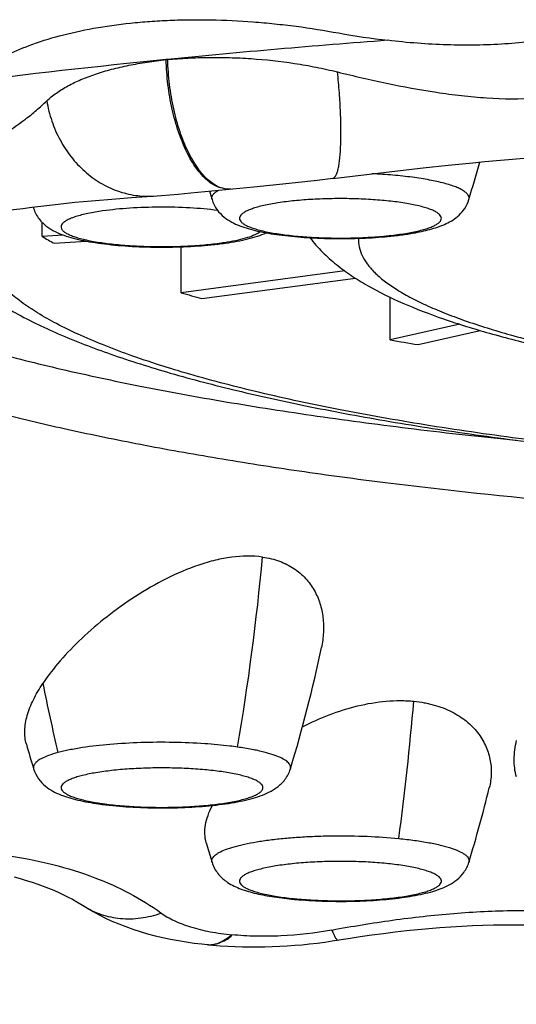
# Model space of a CAD drawing. Header units: millimetres. Extents: x -312 to 514, y -125 to 638.
# Tile 22 of 42: x -218.07 to -214.63, y 601.61 to 608.43. Entities that reach past the tile are written whole.
import ezdxf

# ---------------------------------------------------------------- set-up
doc = ezdxf.new("R2010")
doc.units = ezdxf.units.MM
doc.header["$LTSCALE"] = 23.1
doc.layers.get('0').update_dxf_attribs({"linetype": 'CONTINUOUS'})

msp = doc.modelspace()

# ---------------------------------------------------------------- linework, layer by layer
at = {"color": 7, "linetype": 'CONTINUOUS'}
for p, q in [((-215.2701, 607.4048), (-215.0968, 607.4234)), ((-215.8981, 607.3324), (-215.4478, 607.3849)), ((-215.4478, 607.3849), (-215.2701, 607.4048)), ((-216.8806, 607.2317), (-216.445, 607.2747)), ((-216.445, 607.2747), (-216.1569, 607.3042)), ((-216.1569, 607.3042), (-216.005, 607.3206)), ((-216.005, 607.3206), (-215.8981, 607.3327)), ((-217.2931, 607.1993), (-217.1142, 607.2113)), ((-217.0279, 607.2182), (-216.9697, 607.2233)), ((-216.9697, 607.2233), (-216.8806, 607.2317)), ((-217.9739, 607.1336), (-217.9715, 607.1258)), ((-217.4027, 607.1914), (-217.2931, 607.1993)), ((-217.9133, 606.9299), (-217.9133, 607.0282)), ((-217.7668, 606.9399), (-217.9133, 606.9299)), ((-217.8298, 606.8831), (-217.6081, 606.8982)), ((-216.6693, 606.88), (-216.6675, 606.8803)), ((-216.9477, 606.5404), (-216.9477, 606.8581)), ((-215.8131, 606.6908), (-216.9477, 606.5404)), ((-216.8051, 606.4993), (-215.7397, 606.6406)), ((-215.4986, 606.2128), (-215.4986, 606.5082)), ((-215.0174, 606.3216), (-215.4986, 606.2128)), ((-215.3064, 606.1804), (-214.8747, 606.278)), ((-217.4957, 602.9949), (-217.4936, 602.9947)), ((-216.7746, 602.7283), (-216.7345, 602.5929)), ((-217.6237, 602.2907), (-217.6234, 602.2906)), ((-216.7689, 602.0234), (-216.7687, 602.0234)), ((-216.7687, 602.0234), (-216.7591, 602.0224)), ((-216.7591, 602.0224), (-216.7588, 602.0224))]:
    msp.add_line(p, q, dxfattribs=at)
at = {"color": 9, "linetype": 'CONTINUOUS'}
for p, q in [((-215.5073, 606.9356), (-215.5038, 606.936)), ((-216.1849, 602.3437), (-216.1815, 602.3434)), ((-215.8615, 602.0543), (-215.8601, 602.0544))]:
    msp.add_line(p, q, dxfattribs=at)
at = {"color": 7, "linetype": 'CONTINUOUS'}
for points in [[(-215.0968, 607.4234), (-214.9274, 607.4406), (-214.844, 607.4487), (-214.7615, 607.4563), (-214.6798, 607.4636), (-214.5988, 607.4705), (-214.5185, 607.477), (-214.4389, 607.483), (-214.3599, 607.4888), (-214.2815, 607.4941), (-214.2037, 607.499), (-214.1263, 607.5035), (-214.0495, 607.5076), (-213.9731, 607.5114), (-213.8971, 607.5147), (-213.8216, 607.5177), (-213.7464, 607.5203), (-213.6716, 607.5226), (-213.597, 607.5245), (-213.5224, 607.526), (-213.4478, 607.5272), (-213.3729, 607.5281), (-213.2977, 607.5287)], [(-217.1142, 607.2113), (-217.0854, 607.2135), (-217.0279, 607.2182)], [(-218.3068, 607.0879), (-218.1746, 607.107), (-218.1101, 607.1159), (-218.0466, 607.1243), (-217.9841, 607.1324), (-217.9226, 607.14), (-217.8619, 607.1472), (-217.8021, 607.154), (-217.7431, 607.1604), (-217.6849, 607.1665), (-217.6273, 607.1721), (-217.5703, 607.1774), (-217.5139, 607.1824), (-217.4581, 607.187), (-217.4027, 607.1914)], [(-218.1073, 602.4923), (-218.0644, 602.4806), (-218.0226, 602.4683), (-217.982, 602.4555), (-217.9426, 602.4421), (-217.9043, 602.4283), (-217.8673, 602.414), (-217.8316, 602.3993), (-217.7971, 602.3841), (-217.7639, 602.3686), (-217.732, 602.3528), (-217.7016, 602.3368), (-217.6727, 602.3206), (-217.6453, 602.3043), (-217.5974, 602.2745)], [(-217.5974, 602.2745), (-217.5582, 602.2514), (-217.5168, 602.2289), (-217.4735, 602.2071), (-217.4284, 602.1862), (-217.3816, 602.1664), (-217.3333, 602.1476), (-217.2837, 602.13), (-217.233, 602.1137), (-217.1812, 602.0986), (-217.1287, 602.0847), (-217.0754, 602.0721), (-217.0217, 602.0608), (-216.9677, 602.0507), (-216.9136, 602.0417), (-216.8597, 602.034), (-216.8062, 602.0274), (-216.7689, 602.0233)], [(-215.7915, 602.0655), (-215.7087, 602.0782), (-215.6269, 602.0901), (-215.546, 602.1011), (-215.466, 602.1111), (-215.3869, 602.1202), (-215.3086, 602.1284), (-215.2312, 602.1356), (-215.1546, 602.142), (-215.0789, 602.1473), (-215.004, 602.1518), (-214.9299, 602.1553), (-214.8566, 602.1579), (-214.7842, 602.1596), (-214.7125, 602.1604), (-214.6415, 602.1603), (-214.5712, 602.1592)], [(-216.7588, 602.0223), (-216.729, 602.0196), (-216.6773, 602.0154), (-216.6257, 602.0122), (-216.5742, 602.0098), (-216.5228, 602.0082), (-216.4714, 602.0073), (-216.42, 602.0073), (-216.3685, 602.008), (-216.317, 602.0094), (-216.2654, 602.0116), (-216.2137, 602.0145), (-216.1618, 602.0182), (-216.1099, 602.0226), (-216.0579, 602.0278), (-216.0059, 602.0338), (-215.9537, 602.0405), (-215.9015, 602.0481), (-215.7915, 602.0655)]]:
    msp.add_lwpolyline(points, dxfattribs=at)
for centre, radius, start, end in [((-214.9853, 613.031), 4.7716, 259.47147, 263.61849), ((-210.9808, 547.2222), 61.2349, 94.247433, 95.680721), ((-216.872, 606.3676), 1.7966, 95.43546, 95.57208), ((-217.0461, 608.1707), 0.0149, 281.30354, 285.2174), ((-211.9367, 556.2875), 52.1195, 95.63324, 97.23278), ((-216.8699, 606.3925), 1.772, 95.79032, 95.92518), ((-224.1655, 609.9902), 9.6288, 343.0632, 344.6741), ((-207.5283, 609.9887), 9.6236, 196.57058, 196.93698), ((-216.7159, 608.9653), 2.3615, 239.53178, 241.85343), ((-215.7934, 609.8171), 2.9005, 275.13835, 275.2873), ((-215.7865, 609.7431), 2.8262, 275.28621, 275.67945), ((-216.9578, 609.1125), 2.251, 277.41087, 278.06685), ((-214.453, 614.9485), 8.7704, 253.4742, 254.44412), ((-212.1137, 625.6973), 19.7763, 260.14463, 260.70936), ((-225.4083, 606.0473), 9.6348, 343.06284, 348.2263), ((-208.7623, 606.045), 9.6268, 195.87751, 196.93787), ((-224.1676, 605.3986), 9.631, 343.06329, 346.24892), ((-217.2089, 605.199), 2.2227, 261.92905, 262.58717), ((-215.9023, 605.1509), 2.8263, 264.32057, 264.71383), ((-215.8954, 605.224), 2.8997, 264.71273, 264.85556)]:
    msp.add_arc(centre, radius, start, end, dxfattribs=at)
at = {"color": 9, "linetype": 'CONTINUOUS'}
for centre, radius, start, end in [((-215.7754, 609.4362), 2.5149, 275.67902, 276.12149), ((-216.936, 608.7612), 1.8944, 278.07106, 278.70115), ((-216.9138, 608.6154), 1.7469, 278.70503, 279.37118), ((-233.6444, 606.3049), 17.3336, 350.32463, 354.71632), ((-205.5642, 606.2617), 12.5795, 191.13027, 193.36833), ((-237.6729, 605.6723), 22.4235, 352.53331, 354.97808), ((-217.253, 604.7054), 1.722, 260.624, 261.29978), ((-217.2305, 604.8517), 1.87, 261.29475, 261.93306), ((-215.9133, 604.8439), 2.5149, 263.87852, 264.32099), ((-216.7529, 602.1824), 0.1598, 264.32471, 270.78028)]:
    msp.add_arc(centre, radius, start, end, dxfattribs=at)
at = {"color": 7, "linetype": 'CONTINUOUS'}
for points, knots in [([(-218.0028, 608.253), (-217.9337, 608.279), (-217.7863, 608.325), (-217.5512, 608.3765), (-217.3414, 608.4053), (-217.1878, 608.4191), (-217.0968, 608.4249), (-217.0272, 608.4281), (-216.9569, 608.4304), (-216.8859, 608.4318), (-216.8143, 608.4319), (-216.6685, 608.4303), (-216.497, 608.4218), (-216.3006, 608.4043), (-216.1029, 608.3811), (-215.9552, 608.3579), (-215.8572, 608.3398)], [0, 0, 0, 0, 0.102036, 0.213063, 0.332257, 0.394469, 0.426176, 0.458276, 0.490694, 0.523393, 0.556415, 0.589692, 0.72494, 0.793462, 0.862294, 1, 1, 1, 1]), ([(-213.9702, 608.387), (-214.0857, 608.3536), (-214.3289, 608.2996), (-214.6423, 608.2642), (-214.9043, 608.2543), (-215.1067, 608.256), (-215.3112, 608.2668), (-215.4478, 608.2804), (-215.5161, 608.2889)], [0, 0, 0, 0, 0.231532, 0.478135, 0.605977, 0.735972, 0.867507, 1, 1, 1, 1]), ([(-218.3173, 608.0937), (-218.2714, 608.1256), (-218.1688, 608.1843), (-218.0605, 608.2309), (-218.0028, 608.253)], [0, 0, 0, 0, 0.475143, 1, 1, 1, 1]), ([(-215.8646, 608.07), (-215.7519, 608.042), (-215.5247, 607.9895), (-215.2376, 607.936), (-215.0054, 607.9047), (-214.7744, 607.8835), (-214.5455, 607.8809), (-214.3242, 607.9029), (-214.1209, 607.9384), (-213.8861, 608.0047), (-213.6677, 608.0918), (-213.5048, 608.1676), (-213.4265, 608.2071), (-213.3881, 608.2272)], [0, 0, 0, 0, 0.136511, 0.274029, 0.343002, 0.411804, 0.546578, 0.611098, 0.67296, 0.788914, 0.897024, 0.94903, 1, 1, 1, 1]), ([(-217.0528, 608.1553), (-217.0511, 608.1553), (-217.0479, 608.1556), (-217.0447, 608.1558), (-217.0432, 608.1561)], [0, 0, 0, 0, 0.524257, 1, 1, 1, 1]), ([(-217.0422, 608.1561), (-217.0192, 608.1583), (-216.9728, 608.1618), (-216.9027, 608.166), (-216.8317, 608.1693), (-216.7597, 608.1708), (-216.6868, 608.1709), (-216.5881, 608.1691), (-216.4128, 608.1606), (-216.2119, 608.1387), (-216.0125, 608.1039), (-215.9136, 608.0821), (-215.8646, 608.07)], [0, 0, 0, 0, 0.05842, 0.11767, 0.177588, 0.238366, 0.299876, 0.362028, 0.48798, 0.74394, 0.87242, 1, 1, 1, 1]), ([(-217.8805, 607.8695), (-217.8703, 607.8791), (-217.8487, 607.8979), (-217.8009, 607.9339), (-217.7329, 607.9753), (-217.6415, 608.0188), (-217.5398, 608.057), (-217.4289, 608.0898), (-217.3308, 608.1123), (-217.2487, 608.1279), (-217.1846, 608.138), (-217.1192, 608.1472), (-217.0751, 608.1527), (-217.0528, 608.155)], [0, 0, 0, 0, 0.047272, 0.096611, 0.201681, 0.315458, 0.43768, 0.567882, 0.705516, 0.776926, 0.850029, 0.924382, 1, 1, 1, 1]), ([(-219.984, 607.5702), (-219.8701, 607.5495), (-219.6433, 607.5115), (-219.3596, 607.4756), (-219.1357, 607.4583), (-218.973, 607.4528), (-218.8165, 607.4563), (-218.669, 607.4705), (-218.533, 607.4959), (-218.4098, 607.5316), (-218.2993, 607.576), (-218.17, 607.6422), (-218.0547, 607.7198), (-217.9515, 607.8041), (-217.9036, 607.8475), (-217.8805, 607.8695)], [0, 0, 0, 0, 0.156349, 0.310486, 0.385946, 0.459528, 0.530298, 0.597194, 0.659413, 0.716861, 0.770099, 0.81999, 0.912799, 0.956918, 1, 1, 1, 1]), ([(-216.7345, 607.1852), (-216.7269, 607.1602), (-216.7041, 607.115), (-216.6544, 607.0637), (-216.5996, 607.0283), (-216.5428, 607.0028), (-216.4825, 606.9828), (-216.3914, 606.9597), (-216.262, 606.9381), (-216.0916, 606.9215), (-215.9075, 606.9138), (-215.7197, 606.9153), (-215.5947, 606.9227), (-215.5336, 606.9282)], [0, 0, 0, 0, 0.060507, 0.115157, 0.164129, 0.211056, 0.25953, 0.311635, 0.429411, 0.563891, 0.709226, 0.857419, 1, 1, 1, 1]), ([(-215.5068, 606.9307), (-215.4752, 606.9339), (-215.4287, 606.9393), (-215.3682, 606.9483), (-215.3005, 606.96), (-215.2138, 606.9792), (-215.1268, 607.0094), (-215.0644, 607.0432), (-215.0194, 607.0776), (-214.9793, 607.1246), (-214.9608, 607.1639), (-214.9543, 607.1852)], [0, 0, 0, 0, 0.148348, 0.218483, 0.285704, 0.469661, 0.633026, 0.713865, 0.800425, 0.896158, 1, 1, 1, 1]), ([(-217.9715, 607.1258), (-217.9634, 607.0992), (-217.9384, 607.0511), (-217.8839, 606.9982), (-217.8243, 606.9626), (-217.7623, 606.937), (-217.6956, 606.9169), (-217.6224, 606.9002), (-217.542, 606.8862), (-217.4222, 606.8705), (-217.2607, 606.8581), (-217.0606, 606.8539), (-216.8618, 606.8603), (-216.7317, 606.872), (-216.6693, 606.88)], [0, 0, 0, 0, 0.060007, 0.113673, 0.161755, 0.208616, 0.257949, 0.311619, 0.370219, 0.433589, 0.571872, 0.718723, 0.86456, 1, 1, 1, 1]), ([(-216.6419, 606.8837), (-216.6147, 606.8876), (-216.5626, 606.896), (-216.4882, 606.9117), (-216.4206, 606.9304), (-216.3784, 606.9461), (-216.3586, 606.9549)], [0, 0, 0, 0, 0.281683, 0.540398, 0.777681, 1, 1, 1, 1]), ([(-216.0562, 606.9207), (-216.0293, 606.8858), (-215.9713, 606.8206), (-215.874, 606.7342), (-215.7693, 606.6579), (-215.6176, 606.5645), (-215.4051, 606.4607), (-215.1213, 606.3523), (-214.8015, 606.2537), (-214.4452, 606.1636), (-214.053, 606.0815), (-213.627, 606.0076), (-213.1699, 605.942), (-212.5092, 605.8648), (-211.6334, 605.7938), (-210.5435, 605.7488), (-209.8006, 605.7455), (-209.4255, 605.7507)], [0, 0, 0, 0, 0.019278, 0.038081, 0.056823, 0.075875, 0.116002, 0.160033, 0.208718, 0.262323, 0.320819, 0.383987, 0.451473, 0.522832, 0.675023, 0.835826, 1, 1, 1, 1]), ([(-209.2332, 605.2495), (-209.7723, 605.2418), (-210.8393, 605.2465), (-212.1589, 605.3012), (-213.1815, 605.3752), (-213.9081, 605.4437), (-214.5979, 605.5252), (-215.2446, 605.6191), (-215.8424, 605.7245), (-216.3859, 605.8402), (-216.8702, 605.9653), (-217.2333, 606.0801), (-217.4899, 606.1771), (-217.6579, 606.2487), (-217.8083, 606.3219), (-217.9407, 606.3963), (-218.0549, 606.4719), (-218.1506, 606.5486), (-218.2278, 606.6262), (-218.2688, 606.6815), (-218.2855, 606.7092)], [0, 0, 0, 0, 0.173609, 0.343475, 0.425151, 0.503702, 0.578456, 0.648779, 0.714089, 0.773865, 0.827655, 0.8751, 0.896366, 0.915967, 0.9339, 0.950179, 0.964839, 0.977946, 0.98961, 1, 1, 1, 1]), ([(-218.3854, 606.5853), (-218.3002, 606.5204), (-218.1101, 606.4001), (-217.7907, 606.2462), (-217.425, 606.1058), (-217.0112, 605.976), (-216.5496, 605.8557), (-216.0415, 605.7446), (-215.4896, 605.6432), (-214.897, 605.5519), (-214.2676, 605.4711), (-213.3687, 605.3765), (-212.1876, 605.2898), (-210.7262, 605.2356), (-209.7334, 605.2327), (-209.233, 605.2397)], [0, 0, 0, 0, 0.034365, 0.071939, 0.113675, 0.160013, 0.211073, 0.266782, 0.326928, 0.391208, 0.459246, 0.530609, 0.68137, 0.839331, 1, 1, 1, 1]), ([(-216.3844, 604.7087), (-216.455, 604.7187), (-216.5665, 604.716), (-216.7134, 604.6878), (-216.867, 604.6427), (-217.0546, 604.562), (-217.2665, 604.4396), (-217.4618, 604.3001), (-217.6364, 604.1507), (-217.7862, 603.9967), (-217.8709, 603.888), (-217.9071, 603.8334)], [0, 0, 0, 0, 0.117238, 0.180484, 0.245839, 0.380006, 0.515057, 0.647376, 0.774044, 0.892413, 1, 1, 1, 1]), ([(-216.3844, 604.7087), (-216.3639, 604.7058), (-216.3241, 604.6981), (-216.2495, 604.6754), (-216.1661, 604.6339), (-216.0844, 604.5645), (-216.0237, 604.4811), (-215.9836, 604.388), (-215.9626, 604.2885), (-215.9597, 604.185), (-215.969, 604.1158), (-215.9762, 604.0813)], [0, 0, 0, 0, 0.07301, 0.143081, 0.275029, 0.398914, 0.518214, 0.635989, 0.754534, 0.875476, 1, 1, 1, 1]), ([(-218.0218, 603.4113), (-218.0261, 603.4265), (-218.0322, 603.458), (-218.0345, 603.5251), (-218.0181, 603.6151), (-217.982, 603.704), (-217.9428, 603.7775), (-217.9193, 603.8146), (-217.9068, 603.8334)], [0, 0, 0, 0, 0.104801, 0.213016, 0.445845, 0.707354, 0.849701, 1, 1, 1, 1]), ([(-216.1075, 603.5332), (-216.0471, 603.5639), (-215.9225, 603.6196), (-215.728, 603.681), (-215.5616, 603.7096), (-215.446, 603.7147), (-215.3822, 603.7131), (-215.3509, 603.7109), (-215.3354, 603.7094)], [0, 0, 0, 0, 0.253506, 0.509677, 0.761138, 0.882612, 0.941854, 1, 1, 1, 1]), ([(-215.3354, 603.7094), (-215.3112, 603.707), (-215.2754, 603.7017), (-215.2287, 603.6921), (-215.1636, 603.6755), (-215.0738, 603.6415), (-214.9711, 603.5761), (-214.8916, 603.4963), (-214.8359, 603.4061), (-214.804, 603.3091), (-214.7953, 603.2086), (-214.8046, 603.1419), (-214.8126, 603.1092)], [0, 0, 0, 0, 0.080122, 0.119093, 0.157254, 0.30161, 0.433691, 0.555528, 0.669957, 0.780108, 0.88912, 1, 1, 1, 1]), ([(-214.6248, 603.185), (-214.6356, 603.2246), (-214.6454, 603.3099), (-214.6334, 603.3945), (-214.6232, 603.4368)], [0, 0, 0, 0, 0.48504, 1, 1, 1, 1]), ([(-217.9715, 603.2404), (-217.964, 603.216), (-217.9419, 603.1717), (-217.8937, 603.1211), (-217.8405, 603.0858), (-217.7852, 603.0604), (-217.7269, 603.0404), (-217.639, 603.0174), (-217.5694, 603.0052), (-217.521, 602.9984)], [0, 0, 0, 0, 0.141635, 0.269953, 0.385024, 0.494779, 0.607467, 0.728067, 1, 1, 1, 1]), ([(-217.4936, 602.9947), (-217.4312, 602.9866), (-217.3011, 602.9749), (-217.1023, 602.9685), (-216.9022, 602.9727), (-216.7407, 602.9852), (-216.6209, 603.0009), (-216.5405, 603.0148), (-216.4673, 603.0315), (-216.4006, 603.0516), (-216.3386, 603.0772), (-216.2791, 603.1129), (-216.2245, 603.1658), (-216.1995, 603.2138), (-216.1914, 603.2404)], [0, 0, 0, 0, 0.135441, 0.281279, 0.428131, 0.566414, 0.629784, 0.688385, 0.742055, 0.791388, 0.838249, 0.886331, 0.939995, 1, 1, 1, 1]), ([(-216.7746, 602.7283), (-216.7802, 602.7478), (-216.7868, 602.7895), (-216.782, 602.8543), (-216.7637, 602.9214), (-216.744, 602.9652), (-216.7324, 602.9873)], [0, 0, 0, 0, 0.227509, 0.465255, 0.721142, 1, 1, 1, 1]), ([(-216.7345, 602.5929), (-216.7301, 602.5786), (-216.7188, 602.5513), (-216.6952, 602.5153), (-216.6678, 602.4855), (-216.6207, 602.447), (-216.5621, 602.4177), (-216.4953, 602.3946), (-216.4206, 602.3742), (-216.3158, 602.354), (-216.2285, 602.3431), (-216.182, 602.3385)], [0, 0, 0, 0, 0.070079, 0.137023, 0.199863, 0.258487, 0.420198, 0.50214, 0.588923, 0.781579, 1, 1, 1, 1]), ([(-216.1554, 602.336), (-216.0943, 602.3305), (-215.9693, 602.3231), (-215.7815, 602.3216), (-215.5973, 602.3292), (-215.4269, 602.3458), (-215.2975, 602.3675), (-215.2063, 602.3906), (-215.146, 602.4106), (-215.0891, 602.4361), (-215.0344, 602.4715), (-214.9847, 602.5227), (-214.9619, 602.568), (-214.9543, 602.5929)], [0, 0, 0, 0, 0.142563, 0.290752, 0.436094, 0.570585, 0.688372, 0.740481, 0.788958, 0.835884, 0.884852, 0.939497, 1, 1, 1, 1])]:
    msp.add_open_spline(points, degree=3, knots=knots, dxfattribs=at)
at = {"color": 9, "linetype": 'CONTINUOUS'}
for points, knots in [([(-216.6048, 607.2587), (-216.6174, 607.2575), (-216.6437, 607.2582), (-216.6829, 607.2691), (-216.7217, 607.2895), (-216.7598, 607.3188), (-216.7971, 607.3566), (-216.8335, 607.4024), (-216.8682, 607.4559), (-216.9129, 607.5392), (-216.9607, 607.6583), (-217.0035, 607.8152), (-217.0318, 607.9831), (-217.0402, 608.0983), (-217.0415, 608.1562)], [0, 0, 0, 0, 0.035575, 0.07261, 0.11274, 0.157137, 0.206456, 0.260947, 0.320373, 0.384449, 0.524789, 0.677848, 0.838266, 1, 1, 1, 1]), ([(-216.605, 607.2587), (-216.6183, 607.2574), (-216.6458, 607.258), (-216.687, 607.2686), (-216.728, 607.2886), (-216.7839, 607.3292), (-216.834, 607.3864), (-216.8783, 607.4549), (-216.923, 607.5382), (-216.971, 607.6573), (-217.0146, 607.8141), (-217.043, 607.982), (-217.0513, 608.0972), (-217.0525, 608.1551)], [0, 0, 0, 0, 0.03683, 0.075492, 0.117141, 0.162574, 0.266391, 0.325369, 0.388947, 0.528293, 0.680287, 0.839493, 1, 1, 1, 1]), ([(-215.8981, 607.3327), (-215.8943, 607.3331), (-215.8885, 607.3361), (-215.8823, 607.3424), (-215.8756, 607.352), (-215.8683, 607.3684), (-215.8609, 607.3932), (-215.8546, 607.4241), (-215.8495, 607.4611), (-215.8454, 607.5037), (-215.8415, 607.5707), (-215.8401, 607.6658), (-215.8434, 607.7908), (-215.8514, 607.9274), (-215.8598, 608.0217), (-215.8647, 608.0699)], [0, 0, 0, 0, 0.015218, 0.024404, 0.035087, 0.061644, 0.095766, 0.137728, 0.187386, 0.24437, 0.308267, 0.454985, 0.622979, 0.806637, 1, 1, 1, 1]), ([(-217.8804, 607.8694), (-217.8724, 607.822), (-217.8489, 607.7287), (-217.7917, 607.5975), (-217.715, 607.4796), (-217.6209, 607.3788), (-217.5124, 607.2987), (-217.3933, 607.2417), (-217.2671, 607.2104), (-217.1811, 607.207), (-217.1386, 607.2097)], [0, 0, 0, 0, 0.133028, 0.264474, 0.393604, 0.519914, 0.643277, 0.763946, 0.882532, 1, 1, 1, 1]), ([(-214.9543, 607.1852), (-214.9528, 607.19), (-214.9519, 607.2007), (-214.9582, 607.2167), (-214.971, 607.2316), (-214.9901, 607.2461), (-215.0153, 607.2601), (-215.0465, 607.2737), (-215.0837, 607.2867), (-215.1438, 607.3041), (-215.2317, 607.3231), (-215.3504, 607.3414), (-215.4838, 607.3556), (-215.5773, 607.3619), (-215.6258, 607.3643)], [0, 0, 0, 0, 0.020769, 0.042719, 0.069019, 0.101499, 0.141003, 0.187839, 0.242016, 0.30336, 0.446231, 0.61306, 0.79938, 1, 1, 1, 1]), ([(-216.7345, 607.1852), (-216.7361, 607.1904), (-216.7369, 607.2024), (-216.7286, 607.22), (-216.7126, 607.2362), (-216.6988, 607.2455), (-216.6908, 607.2502)], [0, 0, 0, 0, 0.196297, 0.408494, 0.670511, 1, 1, 1, 1]), ([(-216.6957, 607.1102), (-216.7594, 607.1184), (-216.8931, 607.1298), (-217.0966, 607.1348), (-217.2988, 607.1281), (-217.4306, 607.1156), (-217.4929, 607.1067)], [0, 0, 0, 0, 0.241055, 0.503334, 0.763902, 1, 1, 1, 1]), ([(-216.1622, 607.1771), (-216.2008, 607.1733), (-216.2727, 607.1645), (-216.3582, 607.149), (-216.4171, 607.1343), (-216.4536, 607.1231), (-216.4842, 607.1113), (-216.5089, 607.099), (-216.5274, 607.0863), (-216.5398, 607.073), (-216.5446, 607.0606), (-216.5443, 607.0512), (-216.5416, 607.0417), (-216.5331, 607.0297), (-216.517, 607.0168), (-216.4948, 607.0043), (-216.4666, 606.9923), (-216.4324, 606.9808), (-216.3762, 606.9656), (-216.3129, 606.9533), (-216.2434, 606.9428), (-216.1641, 606.9332), (-216.0581, 606.9243), (-215.9257, 606.9188), (-215.7901, 606.9183), (-215.6567, 606.9228), (-215.5691, 606.9294), (-215.5266, 606.9336)], [0, 0, 0, 0, 0.079371, 0.147959, 0.177478, 0.203508, 0.225899, 0.244598, 0.259704, 0.271608, 0.281276, 0.285848, 0.290584, 0.301432, 0.315186, 0.332424, 0.353338, 0.377926, 0.406072, 0.472208, 0.509673, 0.549642, 0.63563, 0.727055, 0.820551, 0.912665, 1, 1, 1, 1]), ([(-215.5038, 606.936), (-215.4665, 606.94), (-215.3974, 606.9491), (-215.3154, 606.965), (-215.2594, 606.9799), (-215.2251, 606.9912), (-215.1966, 607.003), (-215.174, 607.0153), (-215.1574, 607.0281), (-215.1468, 607.0414), (-215.1431, 607.0561), (-215.1475, 607.0706), (-215.1587, 607.0839), (-215.1759, 607.0966), (-215.199, 607.1089), (-215.2281, 607.1206), (-215.263, 607.1319), (-215.3196, 607.1467), (-215.4023, 607.1624), (-215.5133, 607.1767), (-215.6367, 607.1868), (-215.7678, 607.1921), (-215.9018, 607.1924), (-216.0337, 607.1878), (-216.1202, 607.1813), (-216.1622, 607.1771)], [0, 0, 0, 0, 0.077919, 0.144693, 0.17322, 0.198229, 0.2196, 0.237316, 0.251539, 0.26277, 0.272166, 0.281663, 0.29314, 0.307678, 0.325736, 0.347453, 0.372801, 0.401651, 0.469004, 0.547385, 0.63409, 0.726038, 0.81992, 0.91235, 1, 1, 1, 1]), ([(-217.4929, 607.1067), (-217.5273, 607.1019), (-217.5764, 607.0936), (-217.6381, 607.0794), (-217.6767, 607.0685), (-217.7098, 607.0569), (-217.7368, 607.0448), (-217.7578, 607.0322), (-217.7726, 607.0192), (-217.78, 607.0071), (-217.7817, 606.9976), (-217.781, 606.9881), (-217.7749, 606.9758), (-217.7613, 606.9627), (-217.7415, 606.95), (-217.7157, 606.9378), (-217.6838, 606.9261), (-217.6462, 606.9151), (-217.6032, 606.9047), (-217.5365, 606.8916), (-217.4429, 606.8781), (-217.3208, 606.8668), (-217.1896, 606.8603), (-217.0543, 606.8588), (-216.92, 606.8623), (-216.7919, 606.8708), (-216.7093, 606.88), (-216.67, 606.8856)], [0, 0, 0, 0, 0.070946, 0.101804, 0.129251, 0.15311, 0.173284, 0.189802, 0.202911, 0.213304, 0.217943, 0.222526, 0.232523, 0.245014, 0.26082, 0.280255, 0.303382, 0.330123, 0.360316, 0.393735, 0.469105, 0.55362, 0.64422, 0.737578, 0.830243, 0.918797, 1, 1, 1, 1]), ([(-216.6293, 606.8918), (-216.6032, 606.8962), (-216.5552, 606.9052), (-216.4905, 606.922), (-216.4456, 606.9381), (-216.4177, 606.9524), (-216.4065, 606.9597), (-216.4017, 606.9636)], [0, 0, 0, 0, 0.330194, 0.609609, 0.833322, 0.923691, 1, 1, 1, 1]), ([(-215.7187, 606.917), (-215.7199, 606.8972), (-215.7169, 606.8562), (-215.696, 606.7956), (-215.6591, 606.7361), (-215.607, 606.6775), (-215.5397, 606.6199), (-215.4575, 606.563), (-215.3604, 606.5071), (-215.2487, 606.4523), (-215.1227, 606.3986), (-214.9282, 606.326), (-214.6509, 606.2405), (-214.2792, 606.1483), (-213.8604, 606.0638), (-213.3989, 605.988), (-212.8995, 605.9218), (-212.3675, 605.8659), (-211.6104, 605.805), (-210.6266, 605.7595), (-209.8294, 605.7548), (-209.4256, 605.7606)], [0, 0, 0, 0, 0.009012, 0.018474, 0.0289, 0.040666, 0.054027, 0.069142, 0.086103, 0.104962, 0.125737, 0.148424, 0.199428, 0.257667, 0.322667, 0.393842, 0.470511, 0.551921, 0.637255, 0.816183, 1, 1, 1, 1]), ([(-219.1189, 606.4081), (-218.9897, 606.3577), (-218.7121, 606.2603), (-218.2654, 606.1288), (-217.7671, 606.0044), (-217.2201, 605.8879), (-216.6278, 605.78), (-215.9938, 605.6814), (-215.3219, 605.5927), (-214.8613, 605.5416), (-214.6255, 605.5177)], [0, 0, 0, 0, 0.090587, 0.192076, 0.304066, 0.426032, 0.55735, 0.697313, 0.845143, 1, 1, 1, 1]), ([(-219.8686, 606.325), (-219.789, 606.2767), (-219.6126, 606.1825), (-219.3198, 606.0542), (-218.9824, 605.9299), (-218.6019, 605.8103), (-218.1801, 605.696), (-217.719, 605.5876), (-217.2205, 605.4855), (-216.6872, 605.3903), (-216.1215, 605.3024), (-215.3112, 605.1934), (-214.2379, 605.0799), (-212.8917, 604.9809), (-211.9688, 604.9398), (-211.4978, 604.9253)], [0, 0, 0, 0, 0.032704, 0.070093, 0.112173, 0.158872, 0.21006, 0.265565, 0.325179, 0.388664, 0.455754, 0.526164, 0.675687, 0.834586, 1, 1, 1, 1]), ([(-227.9271, 605.2692), (-227.7762, 604.7153), (-227.4572, 603.6119), (-226.9213, 601.9742), (-226.3211, 600.3578), (-225.425, 598.2392), (-224.3674, 596.1877), (-223.1127, 594.2533), (-222.2364, 593.1051), (-221.4767, 592.2342), (-220.8766, 591.6071), (-220.2457, 591.0096), (-219.5838, 590.4452), (-218.8914, 589.9173), (-218.1695, 589.4288), (-217.4196, 588.9827), (-216.6436, 588.5818), (-215.8441, 588.228), (-215.024, 587.9231), (-214.1865, 587.6676), (-213.335, 587.4614), (-212.4727, 587.3042), (-211.6029, 587.1942), (-210.7284, 587.1301), (-210.1439, 587.1164), (-209.8517, 587.1164)], [0, 0, 0, 0, 0.062019, 0.12406, 0.186129, 0.248233, 0.37253, 0.434799, 0.49715, 0.52837, 0.559617, 0.590894, 0.622201, 0.653541, 0.684914, 0.716319, 0.747755, 0.77922, 0.810711, 0.842226, 0.873759, 0.905307, 0.936866, 0.968431, 1, 1, 1, 1]), ([(-217.633, 603.3879), (-217.6635, 603.3831), (-217.7204, 603.3732), (-217.7768, 603.3603), (-217.8028, 603.3532)], [0, 0, 0, 0, 0.533098, 1, 1, 1, 1]), ([(-217.2289, 603.4224), (-217.3001, 603.4201), (-217.4352, 603.4124), (-217.5697, 603.3975), (-217.633, 603.3879)], [0, 0, 0, 0, 0.52655, 1, 1, 1, 1]), ([(-216.7845, 603.4152), (-216.8576, 603.4202), (-217.0058, 603.426), (-217.154, 603.4248), (-217.2289, 603.4224)], [0, 0, 0, 0, 0.494695, 1, 1, 1, 1]), ([(-216.5573, 603.3917), (-216.5751, 603.3943), (-216.6506, 603.4042), (-216.7264, 603.4111), (-216.7845, 603.4152)], [0, 0, 0, 0, 0.235849, 1, 1, 1, 1]), ([(-216.3736, 603.3569), (-216.4018, 603.3641), (-216.4628, 603.3772), (-216.5244, 603.3871), (-216.5573, 603.3917)], [0, 0, 0, 0, 0.467294, 1, 1, 1, 1]), ([(-217.8028, 603.3532), (-217.8248, 603.3474), (-217.8641, 603.3355), (-217.9021, 603.3197), (-217.9183, 603.3112)], [0, 0, 0, 0, 0.554699, 1, 1, 1, 1]), ([(-216.1996, 603.2764), (-216.2061, 603.2849), (-216.2256, 603.3011), (-216.2635, 603.3212), (-216.3142, 603.3405), (-216.3525, 603.3515), (-216.3736, 603.3569)], [0, 0, 0, 0, 0.164512, 0.384566, 0.663449, 1, 1, 1, 1]), ([(-217.9183, 603.3112), (-217.9277, 603.3062), (-217.9442, 603.2961), (-217.9634, 603.2786), (-217.9722, 603.2621), (-217.9734, 603.2493), (-217.9724, 603.2433), (-217.9715, 603.2404)], [0, 0, 0, 0, 0.337149, 0.601698, 0.810408, 0.904798, 1, 1, 1, 1]), ([(-216.67, 603.2214), (-216.7084, 603.2268), (-216.7888, 603.2358), (-216.9137, 603.2443), (-217.0447, 603.2481), (-217.1771, 603.247), (-217.3059, 603.2411), (-217.4266, 603.2306), (-217.5347, 603.216), (-217.6148, 603.2001), (-217.6695, 603.1853), (-217.703, 603.1741), (-217.7308, 603.1624), (-217.7528, 603.1502), (-217.7689, 603.1376), (-217.7792, 603.1244), (-217.7827, 603.1099), (-217.7783, 603.0956), (-217.7673, 603.0824), (-217.7504, 603.0699), (-217.7277, 603.0578), (-217.6992, 603.0461), (-217.6651, 603.035), (-217.6096, 603.0203), (-217.5649, 603.0116), (-217.5336, 603.0065)], [0, 0, 0, 0, 0.081488, 0.17026, 0.263221, 0.3571, 0.44859, 0.534481, 0.6118, 0.677955, 0.706192, 0.730938, 0.752081, 0.769613, 0.783705, 0.794867, 0.804252, 0.813763, 0.825235, 0.839727, 0.857693, 0.879276, 0.904453, 0.933103, 1, 1, 1, 1]), ([(-216.1914, 603.2404), (-216.1905, 603.2434), (-216.1894, 603.2494), (-216.1907, 603.2622), (-216.1955, 603.2711), (-216.1996, 603.2764)], [0, 0, 0, 0, 0.238797, 0.475846, 1, 1, 1, 1]), ([(-217.4929, 603.0002), (-217.4536, 602.9947), (-217.371, 602.9854), (-217.2429, 602.9769), (-217.1086, 602.9734), (-216.9733, 602.9749), (-216.8421, 602.9815), (-216.72, 602.9928), (-216.6264, 603.0062), (-216.5597, 603.0194), (-216.5167, 603.0297), (-216.4791, 603.0408), (-216.4472, 603.0524), (-216.4214, 603.0647), (-216.4016, 603.0773), (-216.388, 603.0905), (-216.3819, 603.1027), (-216.3812, 603.1122), (-216.3829, 603.1217), (-216.3903, 603.1338), (-216.4051, 603.1468), (-216.4261, 603.1594), (-216.4531, 603.1715), (-216.4862, 603.1831), (-216.5249, 603.194), (-216.5865, 603.2082), (-216.6356, 603.2165), (-216.67, 603.2214)], [0, 0, 0, 0, 0.081203, 0.169757, 0.262422, 0.35578, 0.44638, 0.530895, 0.606265, 0.639684, 0.669877, 0.696618, 0.719745, 0.73918, 0.754986, 0.767477, 0.777474, 0.782057, 0.786696, 0.797089, 0.810198, 0.826716, 0.84689, 0.870749, 0.898196, 0.929054, 1, 1, 1, 1]), ([(-216.7345, 602.5929), (-216.7356, 602.5966), (-216.7367, 602.6044), (-216.7342, 602.6164), (-216.7276, 602.628), (-216.7173, 602.6393), (-216.7034, 602.6504), (-216.6783, 602.6658), (-216.6375, 602.6838), (-216.5781, 602.703), (-216.5063, 602.7206), (-216.4231, 602.7363), (-216.33, 602.7498), (-216.2286, 602.7609), (-216.1206, 602.7693), (-216.0079, 602.7749), (-215.8537, 602.7785), (-215.6637, 602.7757), (-215.5128, 602.7656), (-215.4396, 602.7584)], [0, 0, 0, 0, 0.008538, 0.017163, 0.026723, 0.037842, 0.050902, 0.066111, 0.1033, 0.149586, 0.204559, 0.267502, 0.337482, 0.413403, 0.494042, 0.578082, 0.664138, 0.836573, 1, 1, 1, 1]), ([(-215.4396, 602.7583), (-215.4027, 602.7547), (-215.3324, 602.7465), (-215.2333, 602.7308), (-215.1469, 602.7126), (-215.0749, 602.6923), (-215.0251, 602.673), (-214.9941, 602.6561), (-214.9768, 602.6441), (-214.9639, 602.6317), (-214.9555, 602.619), (-214.9519, 602.6057), (-214.953, 602.597), (-214.9543, 602.5929)], [0, 0, 0, 0, 0.206069, 0.393086, 0.557537, 0.696581, 0.808317, 0.853794, 0.892537, 0.925064, 0.952423, 0.976485, 1, 1, 1, 1]), ([(-219.7297, 602.6168), (-219.5919, 602.6336), (-219.32, 602.6621), (-218.9187, 602.6848), (-218.5348, 602.6815), (-218.1751, 602.6486), (-217.8461, 602.5863), (-217.4758, 602.472), (-217.2273, 602.3439), (-217.087, 602.2418)], [0, 0, 0, 0, 0.152605, 0.30052, 0.441719, 0.574358, 0.697169, 0.809166, 1, 1, 1, 1]), ([(-215.5266, 602.5849), (-215.5686, 602.5891), (-215.6551, 602.5956), (-215.7869, 602.6002), (-215.9209, 602.5998), (-216.0521, 602.5945), (-216.1754, 602.5845), (-216.2865, 602.5701), (-216.3691, 602.5544), (-216.4258, 602.5396), (-216.4606, 602.5284), (-216.4897, 602.5166), (-216.5129, 602.5044), (-216.53, 602.4917), (-216.5412, 602.4784), (-216.5456, 602.4638), (-216.5419, 602.4492), (-216.5313, 602.4358), (-216.5147, 602.4231), (-216.4921, 602.4108), (-216.4636, 602.399), (-216.4293, 602.3877), (-216.3733, 602.3728), (-216.2913, 602.3569), (-216.2222, 602.3478), (-216.1849, 602.3437)], [0, 0, 0, 0, 0.08765, 0.18008, 0.273962, 0.36591, 0.452615, 0.530996, 0.598349, 0.627199, 0.652547, 0.674264, 0.692322, 0.70686, 0.718337, 0.727833, 0.73723, 0.748461, 0.762683, 0.7804, 0.801771, 0.82678, 0.855307, 0.922081, 1, 1, 1, 1]), ([(-216.1622, 602.3414), (-216.1196, 602.3371), (-216.0321, 602.3306), (-215.8986, 602.326), (-215.7631, 602.3265), (-215.6307, 602.3321), (-215.5247, 602.341), (-215.4453, 602.3506), (-215.3758, 602.361), (-215.3125, 602.3734), (-215.2564, 602.3886), (-215.2222, 602.4), (-215.1939, 602.4121), (-215.1717, 602.4246), (-215.1557, 602.4374), (-215.1471, 602.4494), (-215.1444, 602.459), (-215.1441, 602.4684), (-215.149, 602.4807), (-215.1614, 602.494), (-215.1798, 602.5068), (-215.2045, 602.5191), (-215.2352, 602.5309), (-215.2716, 602.5421), (-215.3306, 602.5568), (-215.4161, 602.5723), (-215.4879, 602.5811), (-215.5266, 602.5849)], [0, 0, 0, 0, 0.087335, 0.179449, 0.272945, 0.36437, 0.450358, 0.490327, 0.527792, 0.593928, 0.622074, 0.646661, 0.667575, 0.684813, 0.698568, 0.709416, 0.714152, 0.718724, 0.728392, 0.740296, 0.755402, 0.774101, 0.796492, 0.822522, 0.852041, 0.920629, 1, 1, 1, 1]), ([(-217.6234, 602.2906), (-217.586, 602.2665), (-217.5039, 602.227), (-217.3688, 602.1988), (-217.2267, 602.2027), (-217.133, 602.2255), (-217.087, 602.2415)], [0, 0, 0, 0, 0.240136, 0.48471, 0.737366, 1, 1, 1, 1]), ([(-217.087, 602.2418), (-217.0734, 602.2319), (-217.0439, 602.213), (-216.9955, 602.1877), (-216.9414, 602.1649), (-216.8593, 602.1369), (-216.7441, 602.1095), (-216.6476, 602.0961), (-216.5967, 602.0911)], [0, 0, 0, 0, 0.097477, 0.202473, 0.315641, 0.437067, 0.70396, 1, 1, 1, 1]), ([(-215.9037, 602.1242), (-215.7641, 602.1499), (-215.4836, 602.196), (-215.0609, 602.2438), (-214.64, 602.2648), (-214.2278, 602.2551), (-213.832, 602.2146), (-213.4593, 602.1443), (-213.1154, 602.0485), (-212.8993, 601.9692), (-212.7968, 601.927)], [0, 0, 0, 0, 0.134797, 0.269982, 0.403918, 0.534867, 0.661239, 0.781534, 0.894666, 1, 1, 1, 1]), ([(-216.6734, 602.0417), (-216.6611, 602.0482), (-216.6349, 602.0638), (-216.61, 602.0813), (-216.5967, 602.0911)], [0, 0, 0, 0, 0.458686, 1, 1, 1, 1]), ([(-216.6734, 602.0417), (-216.6573, 602.0463), (-216.6282, 602.0579), (-216.6045, 602.0793), (-216.5967, 602.0911)], [0, 0, 0, 0, 0.542586, 1, 1, 1, 1]), ([(-215.9037, 602.1242), (-216.0204, 602.1026), (-216.1967, 602.0823), (-216.4287, 602.0791), (-216.5418, 602.0856), (-216.5967, 602.0911)], [0, 0, 0, 0, 0.512013, 0.761975, 1, 1, 1, 1]), ([(-215.9036, 602.1239), (-215.8998, 602.1138), (-215.8927, 602.0962), (-215.883, 602.0765), (-215.8755, 602.0649), (-215.8699, 602.0583), (-215.8648, 602.0544), (-215.8615, 602.0543)], [0, 0, 0, 0, 0.388482, 0.681637, 0.792945, 0.88162, 1, 1, 1, 1]), ([(-216.7588, 602.0224), (-216.7442, 602.021), (-216.7141, 602.0227), (-216.6863, 602.0341), (-216.6734, 602.0417)], [0, 0, 0, 0, 0.495078, 1, 1, 1, 1]), ([(-216.7507, 602.0226), (-216.7378, 602.0228), (-216.7111, 602.0264), (-216.6859, 602.0358), (-216.6734, 602.0417)], [0, 0, 0, 0, 0.485009, 1, 1, 1, 1])]:
    msp.add_open_spline(points, degree=3, knots=knots, dxfattribs=at)
msp.add_open_spline([(-217.973, 607.1338), (-217.9728, 607.1311), (-217.9723, 607.1284), (-217.9715, 607.1258)], degree=3, dxfattribs=at)

doc.saveas('drawing.dxf')
